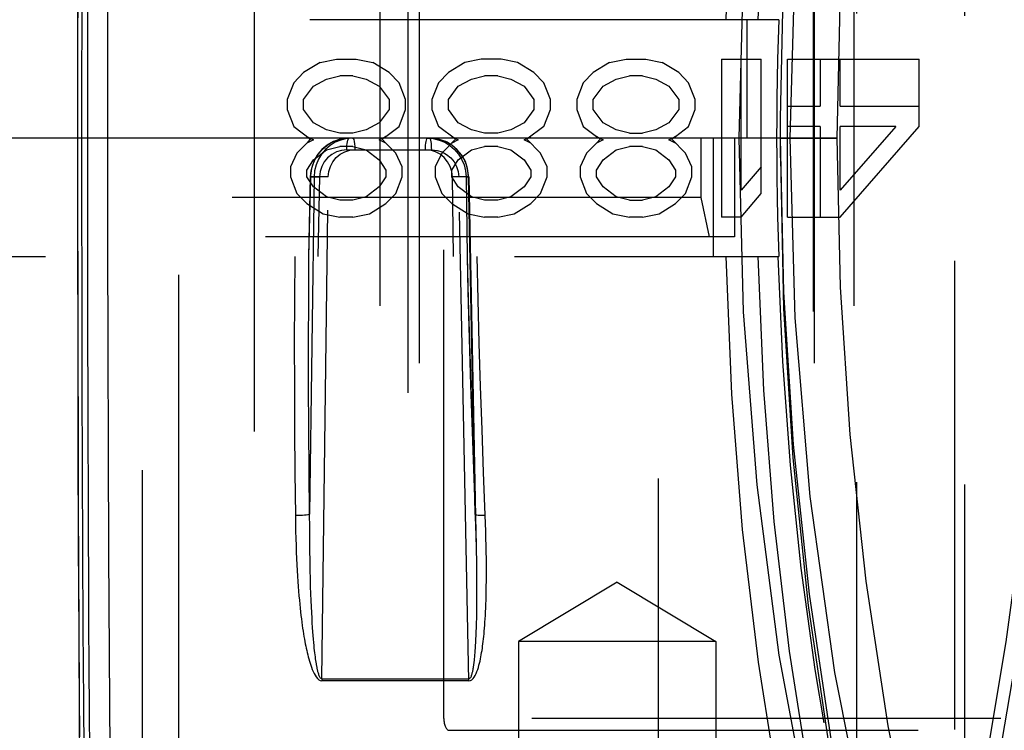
# Model space of a CAD drawing. Header units: inches. Extents: x 0 to 85, y 0 to 55.
# Tile 24 of 115: x 26.4 to 27.4, y 44.5 to 45.2. Entities that reach past the tile are written whole.
import ezdxf

# ---------------------------------------------------------------- set-up
doc = ezdxf.new("R2010")
doc.units = ezdxf.units.IN
doc.header["$LTSCALE"] = 4.675
doc.header["$MEASUREMENT"] = 0
doc.linetypes.add('HIDDEN', pattern=[0.2, 0.1, -0.1])
doc.layers.get('0').update_dxf_attribs({"linetype": 'CONTINUOUS'})
for name, color, linetype in [('_142005', 7, 'CONTINUOUS'), ('_15875', 7, 'CONTINUOUS'), ('_25203', 7, 'CONTINUOUS'), ('_42433', 7, 'CONTINUOUS'), ('_56254', 7, 'CONTINUOUS'), ('_64327', 7, 'CONTINUOUS'), ('_76191', 7, 'CONTINUOUS'), ('DEFAULT_2', 8, 'HIDDEN')]:
    doc.layers.add(name, color=color, linetype=linetype)

msp = doc.modelspace()

# ---------------------------------------------------------------- linework, layer by layer
at = {"color": 7, "linetype": 'Continuous'}
for p, q in [((27.14052, 45.08268), (24.93899, 45.08268)), ((27.14376, 44.92899), (27.14052, 45.08268))]:
    msp.add_line(p, q, dxfattribs=at)
at = {"color": 6, "linetype": 'Continuous'}
for p, q in [((27.14052, 45.08268), (27.19708, 45.08268)), ((27.14053, 45.06299), (27.14054, 45.08268))]:
    msp.add_line(p, q, dxfattribs=at)
for points in [[(27.63405, 43.49038), (27.56735, 43.59671), (27.50565, 43.70924), (27.44884, 43.82825), (27.39728, 43.95292), (27.35124, 44.08271), (27.31089, 44.21701), (27.27645, 44.35523), (27.24804, 44.49673), (27.22583, 44.64089), (27.20988, 44.78704), (27.20031, 44.93419), (27.19708, 45.08268)], [(27.14053, 45.06299), (27.14373, 44.91236), (27.15296, 44.76369), (27.16831, 44.61665), (27.18954, 44.4722), (27.21646, 44.33125), (27.24908, 44.19357), (27.2875, 44.05875), (27.33127, 43.92825), (27.38002, 43.80339), (27.4337, 43.68414), (27.49217, 43.57091)]]:
    msp.add_lwpolyline(points, dxfattribs=at)
at = {"color": 7, "linetype": 'Continuous'}
msp.add_lwpolyline([(27.55546, 43.48327), (27.49414, 43.58791), (27.43624, 43.69867), (27.38304, 43.81586), (27.33459, 43.93876), (27.29109, 44.06644), (27.25272, 44.19937), (27.21927, 44.33812), (27.19137, 44.48134), (27.16935, 44.62783), (27.15345, 44.77728), (27.14376, 44.92899)], dxfattribs=at)
at = {"layer": '_142005', "color": 8, "linetype": 'HIDDEN'}
for p, q in [((26.61576, 46.19277), (26.61576, 43.97258)), ((26.74145, 43.98032), (26.74145, 46.18504)), ((27.17351, 43.9747), (27.17351, 46.19066)), ((27.21389, 43.98032), (27.21389, 46.18504)), ((27.01884, 44.27575), (27.01884, 45.88961)), ((27.2167, 44.27201), (27.2167, 45.89335)), ((27.31392, 45.89547), (27.31392, 44.26988)), ((27.32444, 44.26979), (27.32444, 45.89557)), ((26.50461, 44.2841), (26.50461, 45.88126)), ((26.54054, 45.88126), (26.54054, 44.2841))]:
    msp.add_line(p, q, dxfattribs=at)
for points in [[(26.47358, 45.88071), (26.47267, 45.78883), (26.47188, 45.69416), (26.47121, 45.59647), (26.47066, 45.49646), (26.47022, 45.39459), (26.46991, 45.29135), (26.46972, 45.18746), (26.46966, 45.08268)], [(26.46966, 45.08268), (26.46972, 44.9779), (26.46991, 44.87401), (26.47022, 44.77077), (26.47066, 44.6689), (26.47121, 44.56889), (26.47188, 44.4712), (26.47267, 44.37653), (26.47358, 44.28464)]]:
    msp.add_lwpolyline(points, dxfattribs=at)
at = {"layer": '_15875', "color": 8, "linetype": 'HIDDEN'}
for p, q in [((27.1388, 45.20079), (25.0345, 45.20079)), ((27.1071, 45.20079), (27.1071, 45.08268)), ((27.06137, 45.02362), (27.06137, 45.08268)), ((27.09479, 45.08268), (27.09479, 44.98425)), ((27.06137, 45.02362), (25.01048, 45.02362)), ((27.06978, 44.98425), (27.06137, 45.02362)), ((27.09479, 44.98425), (25.01778, 44.98425))]:
    msp.add_line(p, q, dxfattribs=at)
at = {"layer": '_15875', "color": 7, "linetype": 'Continuous'}
for p, q in [((27.14054, 45.08268), (27.14053, 45.10236)), ((27.19708, 45.08268), (24.93904, 45.08268))]:
    msp.add_line(p, q, dxfattribs=at)
at = {"layer": '_15875', "color": 8, "linetype": 'HIDDEN'}
for points in [[(27.46033, 46.63944), (27.40677, 46.54253), (27.35616, 46.44058), (27.30952, 46.33342), (27.26684, 46.22152), (27.2282, 46.10525), (27.1939, 45.98505), (27.16404, 45.86158), (27.13882, 45.73492), (27.11823, 45.60542), (27.10251, 45.47312), (27.09168, 45.33814), (27.08599, 45.20079)], [(27.11848, 45.20079), (27.12405, 45.33404), (27.13441, 45.46515), (27.14959, 45.59418), (27.16948, 45.72091), (27.19397, 45.84522), (27.22305, 45.96692), (27.25679, 46.08613), (27.29482, 46.20176), (27.33681, 46.3127), (27.38282, 46.41919), (27.43279, 46.52109), (27.48673, 46.61845)], [(27.1388, 45.20079), (27.13817, 45.18112), (27.13766, 45.16144), (27.13727, 45.14175), (27.13699, 45.12206), (27.13682, 45.10237), (27.13676, 45.08268)]]:
    msp.add_lwpolyline(points, dxfattribs=at)
at = {"layer": '_15875', "color": 7, "linetype": 'Continuous'}
for points in [[(27.14053, 45.10236), (27.14387, 45.25575), (27.15337, 45.40662), (27.16915, 45.55527), (27.19086, 45.70079), (27.21824, 45.8423), (27.25124, 45.98004), (27.28993, 46.11442), (27.3338, 46.24403), (27.38238, 46.36756), (27.43563, 46.48516), (27.49329, 46.59653)], [(27.19708, 45.08268), (27.20031, 45.23116), (27.20988, 45.37831), (27.22583, 45.52446), (27.24804, 45.66862), (27.27645, 45.81012), (27.31089, 45.94835), (27.35124, 46.08265), (27.39728, 46.21244), (27.44884, 46.3371), (27.50565, 46.45612), (27.56735, 46.56865)]]:
    msp.add_lwpolyline(points, dxfattribs=at)
at = {"layer": '_25203', "color": 8, "linetype": 'HIDDEN'}
for p, q in [((26.76949, 43.8937), (26.76949, 46.27165)), ((26.80502, 44.50394), (26.80502, 45.66142)), ((40.45017, 44.50394), (26.80502, 44.50394)), ((26.81035, 44.49213), (40.42966, 44.49213))]:
    msp.add_line(p, q, dxfattribs=at)
msp.add_ellipse((26.81035, 44.50394), major_axis=(0, 0.01181), ratio=0.451237, start_param=-4.712389, end_param=-3.141593, dxfattribs=at)
at = {"layer": '_42433', "color": 8, "linetype": 'HIDDEN'}
for p, q in [((26.44003, 45.25835), (26.43994, 45.1816)), ((26.43994, 45.1816), (26.4399, 45.10766)), ((26.68156, 45.15807), (26.69796, 45.16142)), ((26.69796, 45.16142), (26.71765, 45.16142)), ((26.71765, 45.16142), (26.73405, 45.15807)), ((26.84232, 45.16142), (26.82591, 45.15807)), ((26.862, 45.16142), (26.84232, 45.16142)), ((26.87841, 45.15807), (26.862, 45.16142)), ((26.97027, 45.15807), (26.98667, 45.16142)), ((26.98667, 45.16142), (27.00636, 45.16142)), ((27.00636, 45.16142), (27.02276, 45.15807)), ((27.08182, 45.16142), (27.08182, 45.00394)), ((27.08182, 45.16142), (27.12119, 45.16142)), ((27.1015, 45.03074), (27.1015, 45.16142)), ((27.12119, 45.02739), (27.12119, 45.16142)), ((27.14744, 45.00394), (27.14744, 45.16142)), ((27.14744, 45.16142), (27.27867, 45.16142)), ((27.18024, 45.16142), (27.18024, 45.11451)), ((27.19993, 45.11451), (27.19993, 45.16142)), ((27.27867, 45.0944), (27.27867, 45.16142)), ((26.68156, 45.15807), (26.66515, 45.14801)), ((26.75045, 45.14801), (26.73405, 45.15807)), ((26.82591, 45.15807), (26.80951, 45.14801)), ((26.89481, 45.14801), (26.87841, 45.15807)), ((26.97027, 45.15807), (26.95387, 45.14801)), ((27.03917, 45.14801), (27.02276, 45.15807)), ((26.66515, 45.14801), (26.65531, 45.13796)), ((26.675, 45.13461), (26.68812, 45.14131)), ((26.68812, 45.14131), (26.70124, 45.14466)), ((26.71437, 45.14466), (26.70124, 45.14466)), ((26.71437, 45.14466), (26.72749, 45.14131)), ((26.72749, 45.14131), (26.74061, 45.13461)), ((26.7603, 45.13796), (26.75045, 45.14801)), ((26.80951, 45.14801), (26.79967, 45.13796)), ((26.81935, 45.13461), (26.83248, 45.14131)), ((26.83248, 45.14131), (26.8456, 45.14466)), ((26.85872, 45.14466), (26.8456, 45.14466)), ((26.85872, 45.14466), (26.87185, 45.14131)), ((26.87185, 45.14131), (26.88497, 45.13461)), ((26.90465, 45.13796), (26.89481, 45.14801)), ((26.95387, 45.14801), (26.94402, 45.13796)), ((26.96371, 45.13461), (26.97683, 45.14131)), ((26.97683, 45.14131), (26.98996, 45.14466)), ((27.00308, 45.14466), (26.98996, 45.14466)), ((27.00308, 45.14466), (27.0162, 45.14131)), ((27.0162, 45.14131), (27.02933, 45.13461)), ((27.04901, 45.13796), (27.03917, 45.14801)), ((26.65531, 45.13796), (26.64875, 45.12121)), ((26.66515, 45.12121), (26.675, 45.13461)), ((26.74061, 45.13461), (26.75045, 45.12121)), ((26.76686, 45.12121), (26.7603, 45.13796)), ((26.79967, 45.13796), (26.79311, 45.12121)), ((26.80951, 45.12121), (26.81935, 45.13461)), ((26.88497, 45.13461), (26.89481, 45.12121)), ((26.91122, 45.12121), (26.90465, 45.13796)), ((26.94402, 45.13796), (26.93746, 45.12121)), ((26.95387, 45.12121), (26.96371, 45.13461)), ((27.02933, 45.13461), (27.03917, 45.12121)), ((27.05557, 45.12121), (27.04901, 45.13796)), ((26.64875, 45.12121), (26.64875, 45.11116)), ((26.66515, 45.11116), (26.66515, 45.12121)), ((26.75045, 45.12121), (26.75045, 45.11116)), ((26.76686, 45.11116), (26.76686, 45.12121)), ((26.79311, 45.12121), (26.79311, 45.11116)), ((26.80951, 45.11116), (26.80951, 45.12121)), ((26.89481, 45.12121), (26.89481, 45.11116)), ((26.91122, 45.11116), (26.91122, 45.12121)), ((26.93746, 45.12121), (26.93746, 45.11116)), ((26.95387, 45.11116), (26.95387, 45.12121)), ((27.03917, 45.12121), (27.03917, 45.11116)), ((27.05557, 45.11116), (27.05557, 45.12121)), ((27.14744, 45.11451), (27.18024, 45.11451)), ((27.19993, 45.11451), (27.27867, 45.11451)), ((26.4399, 45.10766), (26.43992, 45.00845)), ((26.64875, 45.11116), (26.65531, 45.0944)), ((26.675, 45.09776), (26.66515, 45.11116)), ((26.75045, 45.11116), (26.74061, 45.09776)), ((26.7603, 45.0944), (26.76686, 45.11116)), ((26.79311, 45.11116), (26.79967, 45.0944)), ((26.81935, 45.09776), (26.80951, 45.11116)), ((26.89481, 45.11116), (26.88497, 45.09776)), ((26.90465, 45.0944), (26.91122, 45.11116)), ((26.93746, 45.11116), (26.94402, 45.0944)), ((26.96371, 45.09776), (26.95387, 45.11116)), ((27.03917, 45.11116), (27.02933, 45.09776)), ((27.04901, 45.0944), (27.05557, 45.11116)), ((26.65531, 45.0944), (26.67218, 45.08148)), ((26.68812, 45.09105), (26.675, 45.09776)), ((26.74061, 45.09776), (26.72749, 45.09105)), ((26.74717, 45.08435), (26.7603, 45.0944)), ((26.81654, 45.08148), (26.79967, 45.0944)), ((26.83248, 45.09105), (26.81935, 45.09776)), ((26.88497, 45.09776), (26.87185, 45.09105)), ((26.90465, 45.0944), (26.88778, 45.08148)), ((26.94402, 45.0944), (26.95715, 45.08435)), ((26.97683, 45.09105), (26.96371, 45.09776)), ((27.02933, 45.09776), (27.0162, 45.09105)), ((27.03589, 45.08435), (27.04901, 45.0944)), ((27.18024, 45.0944), (27.14744, 45.0944)), ((27.18024, 45.0944), (27.18024, 45.00394)), ((27.19993, 45.03074), (27.19993, 45.0944)), ((27.19993, 45.00394), (27.27867, 45.0944)), ((27.2557, 45.0944), (27.19993, 45.03074)), ((27.2557, 45.0944), (27.19993, 45.0944)), ((26.66843, 45.08435), (26.675, 45.081)), ((26.70124, 45.0877), (26.68812, 45.09105)), ((26.71437, 45.0877), (26.70124, 45.0877)), ((26.72749, 45.09105), (26.71437, 45.0877)), ((26.74061, 45.081), (26.74717, 45.08435)), ((26.74717, 45.08435), (26.74342, 45.08148)), ((26.81279, 45.08435), (26.81935, 45.081)), ((26.8456, 45.0877), (26.83248, 45.09105)), ((26.85872, 45.0877), (26.8456, 45.0877)), ((26.87185, 45.09105), (26.85872, 45.0877)), ((26.88497, 45.081), (26.89153, 45.08435)), ((26.95907, 45.08288), (26.95715, 45.08435)), ((26.95715, 45.08435), (26.96371, 45.081)), ((26.9609, 45.08148), (26.95907, 45.08288)), ((26.98996, 45.0877), (26.97683, 45.09105)), ((26.98996, 45.0877), (27.00308, 45.0877)), ((27.0162, 45.09105), (27.00308, 45.0877)), ((27.02933, 45.081), (27.03589, 45.08435)), ((27.03589, 45.08435), (27.03214, 45.08148)), ((26.66843, 45.07765), (26.65859, 45.0676)), ((26.675, 45.081), (26.66843, 45.07765)), ((26.66843, 45.07765), (26.66975, 45.07899)), ((26.66975, 45.07899), (26.67218, 45.08148)), ((26.68812, 45.07095), (26.70124, 45.0743)), ((26.71437, 45.0743), (26.70124, 45.0743)), ((26.71437, 45.0743), (26.72749, 45.07095)), ((26.74717, 45.07765), (26.74061, 45.081)), ((26.74342, 45.08148), (26.74717, 45.07765)), ((26.75702, 45.0676), (26.74717, 45.07765)), ((26.80295, 45.0676), (26.81654, 45.08148)), ((26.81935, 45.081), (26.81279, 45.07765)), ((26.83248, 45.07095), (26.8456, 45.0743)), ((26.85872, 45.0743), (26.8456, 45.0743)), ((26.85872, 45.0743), (26.87185, 45.07095)), ((26.89153, 45.07765), (26.88497, 45.081)), ((26.90137, 45.0676), (26.88778, 45.08148)), ((26.95715, 45.07765), (26.9473, 45.0676)), ((26.95715, 45.07765), (26.9609, 45.08148)), ((26.96371, 45.081), (26.95715, 45.07765)), ((26.97683, 45.07095), (26.98996, 45.0743)), ((27.00308, 45.0743), (26.98996, 45.0743)), ((27.00308, 45.0743), (27.0162, 45.07095)), ((27.03589, 45.07765), (27.02933, 45.081)), ((27.04573, 45.0676), (27.03214, 45.08148)), ((26.65859, 45.0676), (26.65203, 45.0542)), ((26.675, 45.0609), (26.68812, 45.07095)), ((26.72749, 45.07095), (26.74061, 45.0609)), ((26.76358, 45.0542), (26.75702, 45.0676)), ((26.80295, 45.0676), (26.79639, 45.0542)), ((26.81935, 45.0609), (26.83248, 45.07095)), ((26.87185, 45.07095), (26.88497, 45.0609)), ((26.90793, 45.0542), (26.90137, 45.0676)), ((26.9473, 45.0676), (26.94074, 45.0542)), ((26.96371, 45.0609), (26.97683, 45.07095)), ((27.0162, 45.07095), (27.02933, 45.0609)), ((27.05229, 45.0542), (27.04573, 45.0676)), ((26.65203, 45.0542), (26.65203, 45.04414)), ((26.66843, 45.05085), (26.675, 45.0609)), ((26.74061, 45.0609), (26.74717, 45.05085)), ((26.76358, 45.04414), (26.76358, 45.0542)), ((26.79639, 45.0542), (26.79639, 45.04414)), ((26.81279, 45.05085), (26.81935, 45.0609)), ((26.88497, 45.0609), (26.89153, 45.05085)), ((26.90793, 45.04414), (26.90793, 45.0542)), ((26.94074, 45.0542), (26.94074, 45.04414)), ((26.95715, 45.05085), (26.96371, 45.0609)), ((27.02933, 45.0609), (27.03589, 45.05085)), ((27.05229, 45.04414), (27.05229, 45.0542)), ((27.12119, 45.0542), (27.1015, 45.03074)), ((26.65203, 45.04414), (26.65859, 45.02739)), ((26.66843, 45.04414), (26.66843, 45.05085)), ((26.675, 45.03409), (26.66843, 45.04414)), ((26.74717, 45.04414), (26.74061, 45.03409)), ((26.74717, 45.05085), (26.74717, 45.04414)), ((26.75702, 45.02739), (26.76358, 45.04414)), ((26.79639, 45.04414), (26.80295, 45.02739)), ((26.81279, 45.04414), (26.81279, 45.05085)), ((26.81935, 45.03409), (26.81279, 45.04414)), ((26.89153, 45.04414), (26.88497, 45.03409)), ((26.89153, 45.05085), (26.89153, 45.04414)), ((26.90137, 45.02739), (26.90793, 45.04414)), ((26.94074, 45.04414), (26.9473, 45.02739)), ((26.95715, 45.04414), (26.95715, 45.05085)), ((26.96371, 45.03409), (26.95715, 45.04414)), ((27.03589, 45.04414), (27.02933, 45.03409)), ((27.03589, 45.05085), (27.03589, 45.04414)), ((27.04573, 45.02739), (27.05229, 45.04414)), ((26.68812, 45.02404), (26.675, 45.03409)), ((26.74061, 45.03409), (26.72749, 45.02404)), ((26.83248, 45.02404), (26.81935, 45.03409)), ((26.88497, 45.03409), (26.87185, 45.02404)), ((26.97683, 45.02404), (26.96371, 45.03409)), ((27.02933, 45.03409), (27.0162, 45.02404)), ((26.65859, 45.02739), (26.66843, 45.01734)), ((26.70124, 45.02069), (26.68812, 45.02404)), ((26.72749, 45.02404), (26.71437, 45.02069)), ((26.74717, 45.01734), (26.75702, 45.02739)), ((26.80295, 45.02739), (26.81279, 45.01734)), ((26.8456, 45.02069), (26.83248, 45.02404)), ((26.87185, 45.02404), (26.85872, 45.02069)), ((26.89153, 45.01734), (26.90137, 45.02739)), ((26.9473, 45.02739), (26.95715, 45.01734)), ((26.98996, 45.02069), (26.97683, 45.02404)), ((27.0162, 45.02404), (27.00308, 45.02069)), ((27.03589, 45.01734), (27.04573, 45.02739)), ((27.1015, 45.00394), (27.12119, 45.02739)), ((26.66843, 45.01734), (26.68484, 45.00729)), ((26.71437, 45.02069), (26.70124, 45.02069)), ((26.73077, 45.00729), (26.74717, 45.01734)), ((26.81279, 45.01734), (26.82919, 45.00729)), ((26.85872, 45.02069), (26.8456, 45.02069)), ((26.87513, 45.00729), (26.89153, 45.01734)), ((26.95715, 45.01734), (26.97355, 45.00729)), ((26.98996, 45.02069), (27.00308, 45.02069)), ((27.01948, 45.00729), (27.03589, 45.01734)), ((26.43992, 45.00845), (26.44, 44.93202)), ((26.68484, 45.00729), (26.70124, 45.00394)), ((26.71437, 45.00394), (26.70124, 45.00394)), ((26.71437, 45.00394), (26.73077, 45.00729)), ((26.82919, 45.00729), (26.8456, 45.00394)), ((26.85872, 45.00394), (26.8456, 45.00394)), ((26.85872, 45.00394), (26.87513, 45.00729)), ((26.97355, 45.00729), (26.98996, 45.00394)), ((27.00308, 45.00394), (26.98996, 45.00394)), ((27.00308, 45.00394), (27.01948, 45.00729)), ((27.1015, 45.00394), (27.08182, 45.00394)), ((27.14744, 45.00394), (27.19993, 45.00394)), ((26.44, 44.93202), (26.44011, 44.85851)), ((26.44011, 44.85851), (26.44028, 44.79187)), ((26.44028, 44.79187), (26.44052, 44.71844)), ((26.44052, 44.71844), (26.44079, 44.65347)), ((26.44079, 44.65347), (26.4411, 44.59192)), ((26.4411, 44.59192), (26.44149, 44.52814)), ((26.44149, 44.52814), (26.44179, 44.48563))]:
    msp.add_line(p, q, dxfattribs=at)
for points in [[(26.44453, 46.05096), (26.44406, 45.94736), (26.44317, 45.84625), (26.44228, 45.75436), (26.44156, 45.66616), (26.44099, 45.57769), (26.44055, 45.48728), (26.44019, 45.39064), (26.43995, 45.29027), (26.43982, 45.18701), (26.43978, 45.08263), (26.43982, 44.97826), (26.43996, 44.87491), (26.44019, 44.77451), (26.44054, 44.67808), (26.44099, 44.58795), (26.44155, 44.49944), (26.44228, 44.41104), (26.44317, 44.31903), (26.44407, 44.21764), (26.44453, 44.1144)], [(26.45003, 44.1144), (26.44904, 44.20245), (26.44813, 44.28589), (26.44731, 44.36627), (26.44661, 44.44478), (26.44603, 44.52038), (26.44556, 44.59352), (26.44514, 44.67132), (26.44479, 44.75384), (26.44452, 44.83712), (26.44432, 44.9269), (26.4442, 45.02322), (26.44419, 45.12228), (26.44428, 45.21865), (26.44449, 45.31804), (26.44483, 45.42344), (26.44527, 45.51989), (26.4458, 45.6108), (26.44647, 45.70364), (26.44728, 45.79539), (26.44817, 45.88363), (26.4491, 45.96795), (26.45003, 46.05096)], [(26.44983, 45.23334), (26.44978, 45.1828), (26.44975, 45.13216), (26.44975, 45.08143), (26.44976, 45.03069), (26.44978, 44.98005), (26.44983, 44.92954), (26.4499, 44.87944), (26.45, 44.82993), (26.45011, 44.7813), (26.45026, 44.73394), (26.45043, 44.68773), (26.45062, 44.6429), (26.45083, 44.59885), (26.45107, 44.55523), (26.45136, 44.51165), (26.45168, 44.46786), (26.45205, 44.42337)]]:
    msp.add_lwpolyline(points, dxfattribs=at)
at = {"layer": '_56254', "color": 8, "linetype": 'HIDDEN'}
for points in [[(27.23539, 44.03631), (27.2653, 44.1147), (27.29269, 44.19739), (27.31761, 44.28459), (27.33989, 44.37565), (27.35941, 44.47017), (27.37609, 44.56764), (27.38984, 44.66762), (27.40061, 44.76961), (27.40833, 44.87312), (27.41299, 44.97765), (27.41454, 45.08268), (27.41299, 45.18772), (27.40833, 45.29224), (27.40061, 45.39575), (27.38984, 45.49774), (27.37609, 45.59772), (27.3594, 45.69519), (27.33989, 45.7897), (27.31761, 45.88077), (27.29269, 45.96797), (27.2653, 46.05066), (27.23539, 46.12905)], [(27.23022, 46.10609), (27.25887, 46.02912), (27.28529, 45.94749), (27.30922, 45.8619), (27.3306, 45.77268), (27.34934, 45.68023), (27.36533, 45.58497), (27.37853, 45.48735), (27.38885, 45.38786), (27.39626, 45.28693), (27.40072, 45.18504), (27.40221, 45.08268), (27.40072, 44.98031), (27.39626, 44.87842), (27.38886, 44.77749), (27.37853, 44.678), (27.36534, 44.58038), (27.34934, 44.48512), (27.33061, 44.39267), (27.30923, 44.30345), (27.28529, 44.21786), (27.25888, 44.13624), (27.23023, 44.05926)]]:
    msp.add_lwpolyline(points, dxfattribs=at)
at = {"layer": '_64327', "color": 8, "linetype": 'HIDDEN'}
for p, q in [((26.78082, 43.92323), (26.78082, 46.24213)), ((27.17452, 43.92323), (27.17452, 46.24213)), ((26.97767, 44.63985), (26.87924, 44.58071)), ((26.97767, 44.63985), (27.07609, 44.58071)), ((26.87924, 44.58071), (26.87924, 43.91142)), ((27.07609, 44.58071), (26.87924, 44.58071)), ((27.07609, 44.58071), (27.07609, 43.91142))]:
    msp.add_line(p, q, dxfattribs=at)
at = {"layer": '_76191', "color": 8, "linetype": 'HIDDEN'}
for points in [[(27.09932, 45.08268), (27.10381, 45.25605), (27.11717, 45.42834), (27.1394, 45.59844), (27.1703, 45.76531), (27.20975, 45.92785), (27.25744, 46.08507), (27.31317, 46.23592), (27.37654, 46.37948), (27.44699, 46.51432), (27.52473, 46.64092)], [(27.53334, 46.54331), (27.45572, 46.40886), (27.38634, 46.26571), (27.32499, 46.1133), (27.27228, 45.95335), (27.22868, 45.78698), (27.1944, 45.61548), (27.16978, 45.44006), (27.1549, 45.26203), (27.14996, 45.08269), (27.1549, 44.90334), (27.16978, 44.72532), (27.19439, 44.54989), (27.22867, 44.37839), (27.27228, 44.21202), (27.32499, 44.05206), (27.38634, 43.89965), (27.45572, 43.7565), (27.53334, 43.62205)], [(27.52473, 43.52443), (27.44699, 43.65103), (27.37654, 43.78587), (27.31317, 43.92943), (27.25744, 44.08028), (27.20975, 44.2375), (27.1703, 44.40005), (27.1394, 44.56691), (27.11717, 44.73701), (27.10381, 44.9093), (27.09932, 45.08268)]]:
    msp.add_lwpolyline(points, dxfattribs=at)
at = {"layer": 'DEFAULT_2', "color": 8, "linetype": 'HIDDEN'}
for p, q in [((27.07356, 45.08268), (27.07356, 44.96457)), ((26.70821, 45.07107), (26.79287, 45.07107)), ((26.67189, 45.04404), (26.67022, 44.96457)), ((26.67053, 44.96457), (26.67219, 45.04399)), ((26.6756, 45.04399), (26.6712, 44.70754)), ((26.67219, 45.04399), (26.67189, 45.04404)), ((26.6756, 45.04399), (26.67219, 45.04399)), ((26.68118, 45.04399), (26.6794, 44.96457)), ((26.68547, 45.04405), (26.68142, 45.04408)), ((26.68322, 44.54348), (26.68972, 45.04399)), ((26.68972, 45.04399), (26.68547, 45.04405)), ((26.81763, 45.04405), (26.8135, 45.04399)), ((26.81465, 44.96457), (26.8135, 45.04399)), ((26.82555, 45.04407), (26.81995, 45.04399)), ((26.82999, 44.54146), (26.81995, 45.04399)), ((26.82714, 45.04399), (26.82828, 44.96457)), ((26.82714, 45.04399), (26.82961, 45.04399)), ((26.82961, 45.04399), (26.82977, 45.04403)), ((26.83636, 44.70754), (26.82961, 45.04399)), ((26.82977, 45.04403), (26.83725, 44.67132)), ((25.00548, 44.96457), (27.1388, 44.96457)), ((26.83485, 44.74323), (26.83625, 44.70616)), ((26.67123, 44.69442), (26.6712, 44.70754)), ((26.83621, 44.70729), (26.83636, 44.70754)), ((26.83636, 44.70754), (26.83673, 44.69442)), ((26.6713, 44.68238), (26.67123, 44.69442)), ((26.83673, 44.69442), (26.83702, 44.68237)), ((26.67142, 44.67132), (26.6713, 44.68238)), ((26.67158, 44.66118), (26.67142, 44.67132)), ((26.83725, 44.67132), (26.83742, 44.66118)), ((26.67176, 44.65188), (26.67158, 44.66118)), ((26.83742, 44.66118), (26.83753, 44.65188)), ((26.67197, 44.64335), (26.67176, 44.65188)), ((26.83753, 44.65188), (26.83761, 44.64334)), ((26.6722, 44.63549), (26.67197, 44.64335)), ((26.83761, 44.64334), (26.83764, 44.63548)), ((26.67245, 44.62824), (26.6722, 44.63549)), ((26.83764, 44.63548), (26.83765, 44.62823)), ((26.67271, 44.62152), (26.67245, 44.62824)), ((26.67299, 44.61527), (26.67271, 44.62152)), ((26.83762, 44.62151), (26.83756, 44.61526)), ((26.83765, 44.62823), (26.83762, 44.62151)), ((26.67327, 44.60948), (26.67299, 44.61527)), ((26.83756, 44.61526), (26.83748, 44.60947)), ((26.67356, 44.60412), (26.67327, 44.60948)), ((26.67385, 44.59917), (26.67356, 44.60412)), ((26.83739, 44.60411), (26.83727, 44.59916)), ((26.83748, 44.60947), (26.83739, 44.60411)), ((26.67415, 44.59461), (26.67385, 44.59917)), ((26.67445, 44.59042), (26.67415, 44.59461)), ((26.83714, 44.5946), (26.83699, 44.5904)), ((26.83727, 44.59916), (26.83714, 44.5946)), ((26.67475, 44.58656), (26.67445, 44.59042)), ((26.67504, 44.58303), (26.67475, 44.58656)), ((26.67532, 44.57979), (26.67504, 44.58303)), ((26.83668, 44.58302), (26.83651, 44.57978)), ((26.83684, 44.58655), (26.83668, 44.58302)), ((26.83699, 44.5904), (26.83684, 44.58655)), ((26.6756, 44.57682), (26.67532, 44.57979)), ((26.67587, 44.57411), (26.6756, 44.57682)), ((26.67614, 44.57162), (26.67587, 44.57411)), ((26.83617, 44.57411), (26.836, 44.57162)), ((26.83634, 44.57682), (26.83617, 44.57411)), ((26.83651, 44.57978), (26.83634, 44.57682)), ((26.6764, 44.56934), (26.67614, 44.57162)), ((26.67666, 44.56724), (26.6764, 44.56934)), ((26.67691, 44.5653), (26.67666, 44.56724)), ((26.67715, 44.5635), (26.67691, 44.5653)), ((26.6774, 44.56181), (26.67715, 44.5635)), ((26.83529, 44.5635), (26.83511, 44.56181)), ((26.83547, 44.56531), (26.83529, 44.5635)), ((26.83565, 44.56724), (26.83547, 44.56531)), ((26.83582, 44.56934), (26.83565, 44.56724)), ((26.836, 44.57162), (26.83582, 44.56934)), ((26.67764, 44.56022), (26.6774, 44.56181)), ((26.68322, 44.54348), (26.82995, 44.54348)), ((26.82999, 44.54146), (26.68327, 44.54146))]:
    msp.add_line(p, q, dxfattribs=at)
for points in [[(26.7107, 45.08268), (26.70866, 45.08262), (26.70172, 45.08158), (26.69502, 45.07928), (26.68881, 45.07577), (26.68331, 45.07117), (26.67875, 45.06561), (26.67526, 45.0593), (26.67297, 45.05249), (26.67194, 45.04543), (26.67189, 45.04404)], [(26.67219, 45.04399), (26.67277, 45.05006), (26.67426, 45.05597), (26.67662, 45.06159), (26.67981, 45.06677), (26.68374, 45.07138), (26.68832, 45.07532), (26.69343, 45.07848), (26.69895, 45.08079), (26.70476, 45.0822), (26.7107, 45.08268)], [(26.7139, 45.08268), (26.70796, 45.08221), (26.70217, 45.0808), (26.69666, 45.07849), (26.69156, 45.07533), (26.687, 45.07139), (26.68309, 45.06678), (26.67994, 45.0616), (26.6776, 45.05599), (26.67615, 45.05008), (26.6756, 45.04399)], [(26.70821, 45.07107), (26.70826, 45.07321), (26.7084, 45.07531), (26.70861, 45.0773), (26.70891, 45.07908), (26.70929, 45.08058), (26.70972, 45.08172), (26.7102, 45.08243), (26.7107, 45.08268)], [(26.7139, 45.08268), (26.71452, 45.0823), (26.7151, 45.08119), (26.71562, 45.07941), (26.71602, 45.07703), (26.71629, 45.07419), (26.71639, 45.07107)], [(26.78843, 45.08268), (26.78803, 45.08246), (26.78763, 45.08181), (26.78728, 45.08077), (26.78696, 45.07935), (26.78669, 45.07757), (26.78648, 45.07552), (26.78636, 45.07333), (26.78631, 45.07107)], [(26.78843, 45.08268), (26.79441, 45.08221), (26.80026, 45.0808), (26.80583, 45.07849), (26.81098, 45.07533), (26.81559, 45.07139), (26.81954, 45.06678), (26.82274, 45.0616), (26.8251, 45.05599), (26.82658, 45.05008), (26.82714, 45.04399)], [(26.82961, 45.04399), (26.82902, 45.05006), (26.82753, 45.05597), (26.82514, 45.06159), (26.82192, 45.06677), (26.81795, 45.07138), (26.81333, 45.07532), (26.80817, 45.07848), (26.8026, 45.08079), (26.79674, 45.0822), (26.79074, 45.08268)], [(26.82977, 45.04403), (26.82972, 45.04534), (26.8287, 45.0524), (26.82642, 45.05922), (26.82291, 45.06555), (26.81832, 45.07113), (26.81279, 45.07575), (26.80653, 45.07926), (26.79978, 45.08158), (26.7928, 45.08262), (26.79074, 45.08268)], [(26.79287, 45.07107), (26.79282, 45.07321), (26.79271, 45.07531), (26.79252, 45.0773), (26.79227, 45.07908), (26.79195, 45.08058), (26.79158, 45.08172), (26.79117, 45.08243), (26.79074, 45.08268)], [(27.13676, 45.08268), (27.13682, 45.06298), (27.13699, 45.04329), (27.13727, 45.0236), (27.13766, 45.00392), (27.13817, 44.98424), (27.1388, 44.96457)], [(26.70821, 45.07107), (26.70282, 45.07048), (26.69785, 45.06895), (26.69322, 45.06644), (26.68915, 45.06309), (26.68581, 45.059), (26.68329, 45.05435), (26.68172, 45.04937), (26.68107, 45.04399)], [(26.68972, 45.04399), (26.69037, 45.04947), (26.69192, 45.05451), (26.69442, 45.05917), (26.69772, 45.06324), (26.70174, 45.06656), (26.70629, 45.06904), (26.71115, 45.07053), (26.71639, 45.07107)], [(26.8135, 45.04399), (26.81284, 45.04945), (26.81126, 45.05448), (26.80871, 45.05914), (26.80535, 45.06321), (26.80126, 45.06653), (26.79662, 45.06902), (26.79166, 45.07052), (26.78631, 45.07107)], [(26.79287, 45.07107), (26.79822, 45.07048), (26.80317, 45.06896), (26.80779, 45.06646), (26.81185, 45.06313), (26.81519, 45.05904), (26.81773, 45.05439), (26.81929, 45.0494), (26.81995, 45.04399)], [(26.67189, 45.04404), (26.67204, 45.04406), (26.67262, 45.04407), (26.67361, 45.04408), (26.67502, 45.04408)], [(26.67502, 45.04408), (26.67888, 45.04403), (26.68118, 45.04399)], [(26.67805, 45.04406), (26.67749, 45.04406), (26.67699, 45.04405), (26.67654, 45.04404), (26.67616, 45.04402), (26.67584, 45.04401), (26.6756, 45.04399)], [(26.68142, 45.04408), (26.6796, 45.04408), (26.67805, 45.04406)], [(26.82454, 45.04407), (26.82311, 45.04408), (26.82145, 45.04408), (26.81763, 45.04405)], [(26.82714, 45.04399), (26.82692, 45.04401), (26.82661, 45.04403), (26.82622, 45.04404), (26.82574, 45.04405), (26.82518, 45.04406), (26.82454, 45.04407)], [(26.82977, 45.04403), (26.82958, 45.04405), (26.82905, 45.04407), (26.82819, 45.04408), (26.827, 45.04408), (26.82555, 45.04407)], [(26.6563, 44.96457), (26.65604, 44.92138), (26.65593, 44.87823), (26.65596, 44.83513), (26.65615, 44.79209), (26.65648, 44.74911), (26.65696, 44.7062)], [(26.6712, 44.70754), (26.67072, 44.75023), (26.67039, 44.79298), (26.67021, 44.8358), (26.67017, 44.87868), (26.67028, 44.9216), (26.67053, 44.96457)], [(26.82812, 44.96457), (26.829, 44.92959), (26.83027, 44.8829), (26.83167, 44.83628), (26.8332, 44.78972), (26.83485, 44.74323)], [(26.82828, 44.96457), (26.82937, 44.9216), (26.83056, 44.87868), (26.83185, 44.8358), (26.83325, 44.79298), (26.83475, 44.75023), (26.83636, 44.70754)], [(26.84456, 44.74911), (26.84305, 44.79209), (26.84164, 44.83513), (26.84034, 44.87823), (26.83914, 44.92138), (26.83806, 44.96457)], [(27.08599, 44.96457), (27.09168, 44.82722), (27.10251, 44.69225), (27.11822, 44.55996), (27.13881, 44.43047), (27.16403, 44.30381), (27.19389, 44.18034), (27.22819, 44.06014), (27.26683, 43.94386), (27.30951, 43.83195), (27.35615, 43.72479), (27.40677, 43.62283), (27.46033, 43.52592)], [(27.48673, 43.5469), (27.43279, 43.64426), (27.38282, 43.74616), (27.33681, 43.85266), (27.29482, 43.96359), (27.25679, 44.07923), (27.22305, 44.19843), (27.19397, 44.32013), (27.16948, 44.44444), (27.14959, 44.57118), (27.13441, 44.70021), (27.12405, 44.83131), (27.11848, 44.96457)], [(26.82999, 44.54146), (26.83152, 44.54183), (26.83292, 44.54258), (26.83416, 44.54377), (26.83528, 44.54526), (26.83627, 44.54695), (26.83715, 44.5488), (26.83797, 44.55076), (26.8387, 44.5528), (26.83937, 44.5549), (26.83998, 44.55702), (26.84053, 44.55913), (26.84103, 44.56124), (26.84149, 44.56333), (26.84192, 44.56542), (26.84231, 44.56751), (26.84268, 44.56963), (26.84303, 44.57177), (26.84335, 44.57395), (26.84366, 44.57617), (26.84396, 44.57846), (26.84424, 44.58081), (26.84452, 44.58324), (26.84479, 44.58575), (26.84505, 44.58836), (26.8453, 44.59108), (26.84554, 44.59392), (26.84577, 44.59688), (26.84599, 44.59998), (26.8462, 44.60323), (26.8464, 44.60664), (26.84658, 44.61022), (26.84674, 44.61397), (26.84689, 44.61791), (26.84703, 44.62204), (26.84715, 44.62638), (26.84725, 44.63094), (26.84733, 44.63572), (26.84739, 44.64074), (26.84742, 44.64601), (26.84743, 44.65154), (26.8474, 44.65733), (26.84734, 44.6634), (26.84724, 44.66976), (26.84711, 44.67642), (26.84694, 44.68338), (26.84673, 44.69066), (26.84647, 44.69827), (26.84456, 44.74911)], [(26.6712, 44.70754), (26.67048, 44.70725), (26.66934, 44.70698), (26.66786, 44.70673), (26.66608, 44.70652), (26.66401, 44.70636), (26.66173, 44.70625), (26.65932, 44.70619), (26.65696, 44.7062)], [(26.65696, 44.7062), (26.65708, 44.69827), (26.65724, 44.69065), (26.65742, 44.68336), (26.65763, 44.67639), (26.65788, 44.66972), (26.65814, 44.66335), (26.65844, 44.65727), (26.65875, 44.65147), (26.65908, 44.64594), (26.65943, 44.64067), (26.65979, 44.63564), (26.66016, 44.63085), (26.66055, 44.62629), (26.66094, 44.62195), (26.66133, 44.61782), (26.66173, 44.61388), (26.66213, 44.61013), (26.66254, 44.60655), (26.66296, 44.60315), (26.66338, 44.5999), (26.6638, 44.5968), (26.66422, 44.59384), (26.66465, 44.59101), (26.66508, 44.58829), (26.66552, 44.58568), (26.66596, 44.58317), (26.6664, 44.58075), (26.66684, 44.5784), (26.6673, 44.57612), (26.66776, 44.5739), (26.66823, 44.57172), (26.66872, 44.56959), (26.66923, 44.56748), (26.66977, 44.56539), (26.67033, 44.56332), (26.67093, 44.56124), (26.67157, 44.55915), (26.67225, 44.55706), (26.67299, 44.55495), (26.6738, 44.55286), (26.67468, 44.55082), (26.67563, 44.54885), (26.67665, 44.54699), (26.67775, 44.5453), (26.67895, 44.5438), (26.68026, 44.5426), (26.6817, 44.54184), (26.68327, 44.54146)], [(26.83698, 44.7068), (26.83642, 44.70703), (26.83621, 44.70729)], [(26.83625, 44.70616), (26.83666, 44.69459), (26.83707, 44.68011)], [(26.84047, 44.70631), (26.83905, 44.70643), (26.83786, 44.7066), (26.83698, 44.7068)], [(26.84618, 44.7062), (26.84514, 44.70619), (26.84413, 44.70619), (26.84315, 44.7062), (26.84222, 44.70623), (26.84132, 44.70626), (26.84047, 44.70631)], [(26.68322, 44.54348), (26.68265, 44.5437), (26.68215, 44.54406), (26.68173, 44.54458), (26.68138, 44.5452), (26.68105, 44.54588), (26.68074, 44.54661), (26.68046, 44.54738), (26.68019, 44.54818), (26.67995, 44.54898), (26.67972, 44.54978), (26.67952, 44.55057), (26.67933, 44.55134), (26.67915, 44.5521), (26.67899, 44.55285), (26.67883, 44.55359), (26.67868, 44.55431), (26.67853, 44.55504), (26.6784, 44.55576), (26.67826, 44.55649), (26.67813, 44.55721), (26.678, 44.55795), (26.67788, 44.55869), (26.67776, 44.55945), (26.67764, 44.56022)], [(26.83511, 44.56181), (26.83493, 44.56022), (26.83484, 44.55945), (26.83475, 44.55869), (26.83465, 44.55795), (26.83455, 44.55721), (26.83445, 44.55648), (26.83434, 44.55576), (26.83423, 44.55503), (26.83411, 44.55431), (26.83399, 44.55358), (26.83386, 44.55284), (26.83372, 44.5521), (26.83358, 44.55134), (26.83342, 44.55056), (26.83324, 44.54978), (26.83304, 44.54898), (26.83283, 44.54818), (26.83259, 44.54738), (26.83234, 44.54661), (26.83206, 44.54588), (26.83175, 44.5452), (26.83141, 44.54458), (26.83102, 44.54406), (26.83053, 44.5437), (26.82995, 44.54348)], [(26.68322, 44.54348), (26.68322, 44.54323), (26.68323, 44.54294), (26.68323, 44.54258), (26.68324, 44.5422), (26.68326, 44.54183), (26.68327, 44.54146)]]:
    msp.add_lwpolyline(points, dxfattribs=at)
msp.add_ellipse((28.55393, 45.08268), major_axis=(0.02511, 2.20467), ratio=0.642739, start_param=-4.65147, end_param=-3.898058, dxfattribs=at)

doc.saveas('drawing.dxf')
